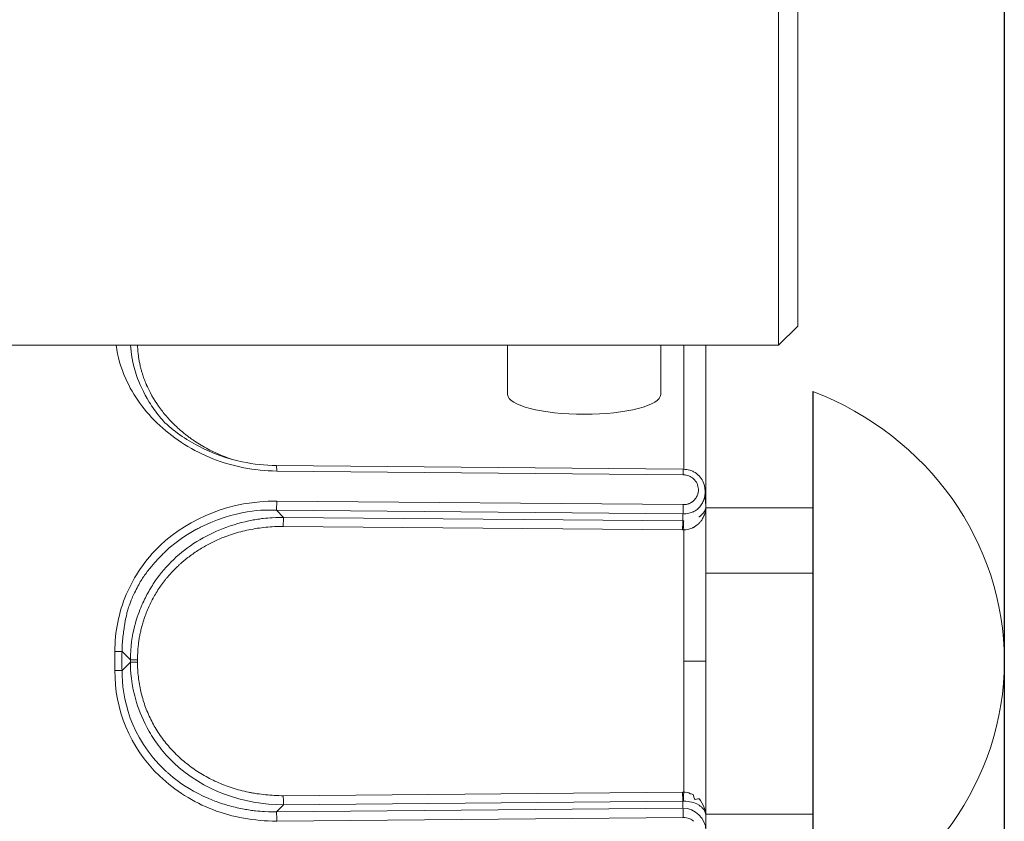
# Model space of a CAD drawing. Extents: x 0 to 283, y 0 to 196.
# Tile 8 of 30: x 133.13 to 139.56, y 94.5 to 99.74. Entities that reach past the tile are written whole.
import ezdxf

# ---------------------------------------------------------------- set-up
doc = ezdxf.new("R2010")
doc.units = 0
doc.layers.get('0').update_dxf_attribs({"linetype": 'CONTINUOUS'})
doc.layers.get('DEFPOINTS').update_dxf_attribs({"linetype": 'CONTINUOUS'})
doc.layers.add('DIM', color=7, linetype='CONTINUOUS')
doc.layers.add('TANGENT EDGES', color=7, linetype='CONTINUOUS', lineweight=0)
doc.layers.add('VISIBLE', color=255, linetype='CONTINUOUS', lineweight=0)
doc.styles.add('SANSSERIF', font='sanss___.ttf')
doc.dimstyles.new('ISO-25$0', dxfattribs={"dimtxt": 2.5, "dimasz": 2.5, "dimexe": 1.25, "dimexo": 1, "dimgap": 0.6, "dimtad": 1, "dimdec": 1, "dimzin": 9, "dimdsep": 46, "dimtxsty": 'SANSSERIF', "dimcen": 0.75, "dimadec": 1, "dimazin": 0, "dimtfac": 1, "dimtdec": 1, "dimtmove": 0, "dimatfit": 3, "dimfxl": 1, "dimarcsym": 0})

# ---------------------------------------------------------------- blocks, each defined once
blk = doc.blocks.new('*D23')
at = {"layer": 'DEFPOINTS', "color": 0, "transparency": 16777216}
for p in [(139.5625, 105.5474), (127.0125, 74.3224), (127.0125, 54.3495)]:
    blk.add_point(p, dxfattribs=at)
at = {"layer": 'DIM', "color": 0, "lineweight": -2, "transparency": 16777216}
for p, q in [((139.5625, 103.5474), (139.5625, 51.8495)), ((127.0125, 72.3224), (127.0125, 51.8495)), ((127.0125, 54.3495), (107.9252, 54.3495)), ((134.5625, 54.3495), (132.0125, 54.3495))]:
    blk.add_line(p, q, dxfattribs=at)
at = {"layer": 'DIM', "color": 0, "transparency": 16777216}
for points in [[(132.0125, 55.1828), (132.0125, 53.5162), (127.0125, 54.3495)], [(134.5625, 55.1828), (134.5625, 53.5162), (139.5625, 54.3495)]]:
    blk.add_solid(points, dxfattribs=at)
at = {"layer": 'DIM', "color": 0, "transparency": 16777216, "insert": (114.9688, 58.125), "char_height": 5, "attachment_point": 5, "style": 'SANSSERIF'}
blk.add_mtext('25.1', dxfattribs=at)

msp = doc.modelspace()

# ---------------------------------------------------------------- linework, layer by layer
for p, q in [((138.3125, 97.3075), (138.3125, 96.121)), ((138.3125, 96.121), (138.3125, 94.5474)), ((138.3125, 94.5474), (138.3125, 93.7873))]:
    msp.add_line(p, q)
at = {"layer": 'TANGENT EDGES'}
for p, q in [((137.4677, 96.7999), (137.4677, 97.6099)), ((134.8084, 96.7883), (134.8071, 96.8238)), ((134.8084, 96.7883), (137.4642, 96.7638)), ((137.4642, 96.5689), (134.8084, 96.5924)), ((134.8067, 96.5325), (134.8533, 96.4859)), ((134.8067, 96.5325), (137.4625, 96.5085)), ((134.8533, 96.4859), (137.4625, 96.4623)), ((137.4607, 96.4034), (134.8516, 96.427)), ((137.4677, 96.4035), (137.4677, 95.5474)), ((137.6125, 96.121), (138.3125, 96.121)), ((133.7977, 95.6096), (133.8529, 95.5545)), ((133.8177, 95.5052), (133.8529, 95.5404)), ((133.8529, 95.5545), (133.8529, 95.5404)), ((133.8994, 95.5544), (133.8994, 95.5405)), ((137.4677, 94.6914), (137.4677, 95.5474)), ((137.4677, 95.5474), (137.6125, 95.5474)), ((133.7977, 95.4852), (133.8177, 95.5052)), ((134.8516, 94.6678), (137.4607, 94.6914)), ((137.4677, 94.6914), (137.4607, 94.6914)), ((134.8533, 94.609), (134.8067, 94.5623)), ((134.8067, 94.5623), (137.4625, 94.5863)), ((137.4625, 94.6326), (134.8533, 94.609)), ((137.4625, 94.6326), (137.4625, 94.5863)), ((137.4677, 94.6326), (137.4625, 94.6326)), ((134.8067, 94.5623), (134.8083, 94.514)), ((134.8084, 94.5024), (137.4642, 94.5259))]:
    msp.add_line(p, q, dxfattribs=at)
at = {"layer": 'TANGENT EDGES', "extrusion": (0, 0, -1)}
msp.add_ellipse((137.5625, 95.5474), major_axis=(2, 0), ratio=0.949323, start_param=5.096786, end_param=6.283185, dxfattribs=at)
at = {"layer": 'TANGENT EDGES'}
for centre, major_axis, ratio, start_param, end_param in [((134.7604, 97.6109), (0.8486, -0.2205), 0.89035, -2.152414, -2.101987), ((134.8067, 96.5808), (0.0005, 0.05), 0.033713, 3.403547, 4.945929), ((134.8533, 96.4376), (-0.0005, -0.05), 0.033749, -2.879622, -1.356746), ((137.4625, 96.414), (-0.0005, -0.05), 0.03375, -2.879641, -1.357445), ((133.7494, 95.6094), (-0.05, -0.0001), 0.009768, -2.879825, -1.604852), ((134.8883, 95.5474), (0, -4.2143), 0.258816, -1.585566, -1.556041), ((133.9012, 95.5545), (0.05, 0), 0.001847, -2.879793, -1.60573), ((133.9012, 95.5404), (-0.05, 0), 0.001788, -1.535855, -0.261768), ((137.5625, 95.5474), (2, 0), 0.949323, 5.096786, 6.283185), ((134.8533, 94.6573), (0.0005, -0.05), 0.033749, -1.570445, -0.262227), ((137.4625, 94.6809), (0.0005, -0.05), 0.03375, -1.78397, -0.261952), ((137.4694, 94.6808), (-0.0013, -0.05), 0.041115, -1.782722, -0.261863), ((137.4625, 94.538), (-0.0005, 0.05), 0.033719, 4.46832, 6.021233)]:
    msp.add_ellipse(centre, major_axis=major_axis, ratio=ratio, start_param=start_param, end_param=end_param, dxfattribs=at)
for points, knots in [([(133.8538, 97.6099), (133.8563, 97.562), (133.8649, 97.4956), (133.9106, 97.3603), (133.9368, 97.3009), (133.9952, 97.2069), (134.0179, 97.1748), (134.0516, 97.1338), (134.0592, 97.1249), (134.0671, 97.1161)], [0.0559195, 0.0559195, 0.0559195, 0.0559195, 0.25, 0.25, 0.375, 0.375, 0.4375, 0.4375, 0.4547078, 0.4547078, 0.4547078, 0.4547078]), ([(134.4665, 96.8831), (134.4341, 96.8958), (134.4025, 96.91), (134.3717, 96.9258), (134.3563, 96.9336), (134.3412, 96.9419), (134.3263, 96.9505), (134.3114, 96.9591), (134.2968, 96.9681), (134.2824, 96.9775), (134.2752, 96.9821), (134.2681, 96.9869), (134.2611, 96.9918), (134.254, 96.9966), (134.2471, 97.0016), (134.2402, 97.0066), (134.2333, 97.0116), (134.2264, 97.0168), (134.2197, 97.022), (134.2129, 97.0272), (134.2063, 97.0325), (134.1997, 97.0379), (134.1865, 97.0486), (134.1737, 97.0597), (134.1613, 97.0712)], [-0.75, -0.75, -0.75, -0.75, -0.6785714, -0.6785714, -0.6785714, -0.6428571, -0.6428571, -0.6428571, -0.6071429, -0.6071429, -0.6071429, -0.5892857, -0.5892857, -0.5892857, -0.5714286, -0.5714286, -0.5714286, -0.5535714, -0.5535714, -0.5535714, -0.5357143, -0.5357143, -0.5357143, -0.5, -0.5, -0.5, -0.5]), ([(133.9815, 96.1544), (133.9888, 96.1632), (133.9967, 96.1727), (134.0095, 96.1876), (134.0139, 96.1926), (134.0231, 96.203), (134.0321, 96.213), (134.0341, 96.2152), (134.0394, 96.2211), (134.0537, 96.2361), (134.0596, 96.2421), (134.0736, 96.256), (134.0865, 96.2681), (134.1106, 96.2901), (134.1368, 96.3118), (134.1826, 96.346), (134.2081, 96.3633), (134.2506, 96.389), (134.2655, 96.3975), (134.2888, 96.4101), (134.2968, 96.4142), (134.3132, 96.4224), (134.3141, 96.423), (134.5856, 96.5503), (134.7629, 96.5331), (134.8067, 96.5325)], [0.4375, 0.4375, 0.4375, 0.4375, 0.46875, 0.46875, 0.484375, 0.484375, 0.5, 0.5, 0.53125, 0.53125, 0.546875, 0.546875, 0.5625, 0.5625, 0.625, 0.625, 0.6875, 0.6875, 0.71875, 0.71875, 0.734375, 0.734375, 0.75, 0.75, 1, 1, 1, 1]), ([(134.8533, 96.4859), (134.838, 96.486), (134.8131, 96.4859), (134.7617, 96.4826), (134.7422, 96.481), (134.7095, 96.4771), (134.6981, 96.4756), (134.6741, 96.472), (134.6557, 96.4688), (134.5902, 96.4565), (134.5186, 96.4367), (134.3393, 96.3676), (134.2252, 96.2968), (134.0905, 96.1686), (134.0502, 96.1213), (133.9976, 96.0451), (133.9732, 96.0056), (133.9519, 95.9645), (133.9384, 95.9367), (133.9293, 95.9164), (133.8986, 95.8445), (133.8533, 95.7289), (133.8529, 95.5545)], [0, 0, 0, 0, 0.0625, 0.0625, 0.09375, 0.09375, 0.109375, 0.109375, 0.125, 0.125, 0.25, 0.25, 0.5, 0.5, 0.625, 0.625, 0.6875, 0.71875, 0.71875, 0.75, 0.75, 1, 1, 1, 1]), ([(134.8516, 96.427), (134.8127, 96.4269), (134.7745, 96.425), (134.737, 96.4213), (134.7182, 96.4194), (134.6997, 96.4171), (134.6813, 96.4143), (134.6629, 96.4115), (134.6447, 96.4083), (134.6267, 96.4046), (134.6086, 96.4009), (134.5908, 96.3967), (134.5731, 96.392), (134.5554, 96.3874), (134.538, 96.3823), (134.5206, 96.3767), (134.5033, 96.3711), (134.4862, 96.3651), (134.4692, 96.3586)], [0, 0, 0, 0, 0.0714286, 0.0714286, 0.0714286, 0.1071429, 0.1071429, 0.1071429, 0.1428571, 0.1428571, 0.1428571, 0.1785714, 0.1785714, 0.1785714, 0.2142857, 0.2142857, 0.2142857, 0.25, 0.25, 0.25, 0.25]), ([(133.8529, 95.5404), (133.853, 95.4854), (133.8569, 95.3948), (133.9106, 95.2191), (133.9368, 95.1541), (133.9952, 95.0529), (134.0179, 95.0185), (134.0576, 94.9673), (134.0717, 94.9502), (134.1021, 94.9165), (134.1236, 94.8947), (134.3255, 94.7029), (134.5904, 94.6077), (134.8533, 94.609)], [0, 0, 0, 0, 0.25, 0.25, 0.375, 0.375, 0.4375, 0.4375, 0.46875, 0.46875, 0.5, 0.5, 1, 1, 1, 1]), ([(134.8067, 94.5623), (134.7903, 94.5621), (134.7645, 94.562), (134.7116, 94.565), (134.6917, 94.5666), (134.6584, 94.5704), (134.6467, 94.5718), (134.6222, 94.5754), (134.6038, 94.5785), (134.5655, 94.5854), (134.534, 94.5924), (134.4861, 94.6055), (134.462, 94.6127), (134.4376, 94.6209), (134.4213, 94.6266), (134.4187, 94.6275), (134.2952, 94.6742), (134.2182, 94.7233), (134.1407, 94.7799), (134.1212, 94.7961), (134.0999, 94.8145), (134.0942, 94.8196), (134.0875, 94.8257), (134.0856, 94.8275), (134.0823, 94.8305), (134.0873, 94.8259), (133.8487, 95.0494), (133.7977, 95.3115), (133.7977, 95.4852)], [0, 0, 0, 0, 0.0625, 0.0625, 0.09375, 0.09375, 0.109375, 0.109375, 0.125, 0.125, 0.1875, 0.1875, 0.21875, 0.234375, 0.234375, 0.25, 0.25, 0.375, 0.375, 0.4375, 0.4375, 0.46875, 0.46875, 0.484375, 0.484375, 0.5, 0.5, 1, 1, 1, 1]), ([(134.4667, 94.7372), (134.4835, 94.7307), (134.5006, 94.7246), (134.5178, 94.719), (134.5351, 94.7134), (134.5526, 94.7083), (134.5703, 94.7036), (134.588, 94.699), (134.6059, 94.6947), (134.624, 94.691), (134.6321, 94.6893), (134.6403, 94.6877), (134.6486, 94.6862)], [0.75, 0.75, 0.75, 0.75, 0.7857143, 0.7857143, 0.7857143, 0.8214286, 0.8214286, 0.8214286, 0.8571429, 0.8571429, 0.8571429, 0.8732162, 0.8732162, 0.8732162, 0.8732162])]:
    msp.add_open_spline(points, degree=3, knots=knots, dxfattribs=at)
for points in [[(134.0447, 97.0856), (134.1447, 96.993), (134.262, 96.9198), (134.391, 96.8692)], [(134.391, 96.8692), (134.5204, 96.8184), (134.6615, 96.7903), (134.8084, 96.7883)], [(134.0447, 94.7949), (134.1447, 94.6995), (134.2621, 94.6262), (134.391, 94.5768)], [(134.391, 94.5768), (134.5204, 94.5272), (134.6615, 94.5018), (134.8084, 94.5024)]]:
    msp.add_open_spline(points, degree=3, dxfattribs=at)
at = {"layer": 'VISIBLE'}
for p, q in [((138.0875, 105.5474), (138.0875, 97.6099)), ((138.2125, 97.7349), (138.2125, 105.5474)), ((138.2125, 97.7349), (138.0875, 97.6099)), ((132.0375, 97.6099), (138.0875, 97.6099)), ((136.3175, 97.6099), (136.3175, 97.2887)), ((137.3175, 97.6099), (137.3175, 97.2887)), ((137.6125, 96.5566), (137.6125, 97.6099)), ((134.0671, 97.1161), (134.0777, 97.1043)), ((134.8071, 96.8238), (134.8071, 96.8238)), ((134.8072, 96.824), (137.4629, 96.8)), ((137.4629, 96.8), (137.4629, 96.8)), ((137.6075, 96.6108), (137.6048, 96.6233)), ((137.6102, 96.5932), (137.6075, 96.6108)), ((137.6125, 96.5566), (137.6102, 96.5932)), ((137.4625, 96.5085), (137.4625, 96.4623)), ((137.6125, 95.5474), (137.6125, 96.5566)), ((137.6125, 96.5474), (138.3125, 96.5474)), ((137.4625, 96.4623), (137.4677, 96.4623)), ((137.4607, 96.4034), (137.4677, 96.4035)), ((133.7511, 95.6099), (133.7511, 95.5474)), ((133.7511, 95.5474), (133.7511, 95.4854)), ((137.6125, 94.5382), (137.6125, 95.5474)), ((133.7977, 95.4852), (133.7511, 95.4854)), ((137.5173, 94.6793), (137.5113, 94.6812)), ((137.5238, 94.6779), (137.5173, 94.6793)), ((137.5343, 94.658), (137.5328, 94.6688)), ((137.5607, 94.6477), (137.5506, 94.645)), ((137.5686, 94.6476), (137.5607, 94.6477)), ((137.5942, 94.6054), (137.5785, 94.6365)), ((137.6075, 94.5727), (137.5942, 94.6054)), ((137.6125, 94.5474), (138.3125, 94.5474)), ((137.6125, 94.4421), (137.6125, 94.5382))]:
    msp.add_line(p, q, dxfattribs=at)
for centre, major_axis, ratio, start_param, end_param in [((134.7298, 97.5673), (0.797, -0.2746), 0.867578, -2.444927, -2.23931), ((136.8175, 97.2887), (0.5, 0), 0.258819, 3.141593, 6.283185), ((134.7286, 97.5767), (0.8018, -0.2355), 0.88027, -2.280604, -2.177435), ((134.7307, 97.5818), (0.8063, -0.2254), 0.884257, -2.188479, -2.136493), ((134.8411, 97.756), (0.9986, -0.1275), 0.93944, -1.833195, -1.78456), ((137.4625, 96.75), (0.0005, 0.05), 0.033719, -1.290962, -0.00119), ((137.4654, 96.6703), (-0.0959, 0.0125), 0.966132, -2.207575, -1.820833), ((137.4592, 96.6644), (-0.1046, 0.0121), 0.967324, -2.599856, -2.224627), ((137.464, 96.6676), (-0.0983, 0.017), 0.96494, -2.947286, -2.552614), ((137.4673, 96.6628), (-0.0949, 0.0124), 0.964403, 2.524802, 2.880337), ((137.4594, 96.6665), (-0.103, 0.0175), 0.964974, 2.914414, 3.342682), ((137.4625, 96.5568), (0.0005, 0.05), 0.033719, 3.403545, 4.956463), ((137.4694, 96.414), (0.0013, -0.05), 0.041115, -2.87973, -1.358874), ((137.4621, 96.4708), (0.1023, -0.0003), 0.659077, -1.514211, -0.960903), ((134.8533, 94.6572), (0.0004, -0.0498), 0.033776, -1.785535, -1.572143), ((134.8066, 94.514), (-0.0004, 0.0483), 0.036465, 4.470395, 4.711698)]:
    msp.add_ellipse(centre, major_axis=major_axis, ratio=ratio, start_param=start_param, end_param=end_param, dxfattribs=at)
for points in [[(133.7586, 97.6099), (133.7689, 97.5365), (133.7899, 97.4629), (133.8219, 97.3913)], [(133.8219, 97.3913), (133.8704, 97.2828), (133.9442, 97.1786), (134.0447, 97.0856)], [(134.8084, 96.5924), (134.5138, 96.5936), (134.2404, 96.4853), (134.0474, 96.3025)], [(137.6125, 96.5566), (137.6125, 96.5791), (137.609, 96.6006), (137.6041, 96.6193)], [(134.0474, 96.3025), (133.9504, 96.2105), (133.8759, 96.101), (133.8259, 95.9821)], [(133.935, 96.0942), (133.9457, 96.1096), (133.9668, 96.1367), (133.9815, 96.1544)], [(133.8962, 96.026), (133.91, 96.0528), (133.9247, 96.0794), (133.935, 96.0942)], [(133.8613, 95.9531), (133.8673, 95.9675), (133.8812, 95.9969), (133.8962, 96.026)], [(133.8259, 95.9821), (133.7764, 95.8646), (133.7509, 95.7379), (133.7511, 95.6099)], [(133.8161, 95.7921), (133.8241, 95.8389), (133.8292, 95.8583), (133.834, 95.8755)], [(133.7977, 95.6096), (133.7983, 95.6425), (133.8004, 95.6737), (133.8035, 95.7034)], [(133.7511, 95.4854), (133.7499, 95.2342), (133.8444, 94.9861), (134.0447, 94.7949)], [(137.5113, 94.6812), (137.4972, 94.6882), (137.4815, 94.6909), (137.4677, 94.6914)], [(137.5328, 94.6688), (137.5319, 94.6744), (137.5281, 94.6766), (137.5238, 94.6779)], [(137.5506, 94.645), (137.5389, 94.6412), (137.5358, 94.6492), (137.5343, 94.658)], [(137.5785, 94.6365), (137.5752, 94.6429), (137.5725, 94.6463), (137.5686, 94.6476)], [(137.6125, 94.4421), (137.6125, 94.5179), (137.541, 94.5868), (137.4625, 94.5863)]]:
    msp.add_open_spline(points, degree=3, dxfattribs=at)
for points, knots in [([(133.9657, 97.3342), (133.9642, 97.3374), (133.9626, 97.3408), (133.961, 97.3445), (133.9602, 97.3463), (133.9593, 97.3482), (133.9585, 97.3502), (133.9576, 97.3522), (133.9567, 97.3542), (133.9558, 97.3563), (133.955, 97.3584), (133.954, 97.3606), (133.9531, 97.3629), (133.9522, 97.3651), (133.9512, 97.3674), (133.9503, 97.3698), (133.9484, 97.3746), (133.9464, 97.3796), (133.9444, 97.3849), (133.9424, 97.3902), (133.9404, 97.3958), (133.9383, 97.4017), (133.9363, 97.4076), (133.9342, 97.4137), (133.9322, 97.4201), (133.9301, 97.4266), (133.9281, 97.4333), (133.9261, 97.4403), (133.9241, 97.4473), (133.9221, 97.4545), (133.9202, 97.4621), (133.9183, 97.4696), (133.9164, 97.4775), (133.9146, 97.4856), (133.9129, 97.4937), (133.9112, 97.5021), (133.9097, 97.5108), (133.9081, 97.5195), (133.9067, 97.5285), (133.9054, 97.5377), (133.9042, 97.547), (133.9031, 97.5565), (133.9022, 97.5663), (133.9009, 97.5803), (133.9, 97.5948), (133.8996, 97.6099)], [-0.25, -0.25, -0.25, -0.25, -0.2321429, -0.2321429, -0.2321429, -0.2232143, -0.2232143, -0.2232143, -0.2142857, -0.2142857, -0.2142857, -0.2053571, -0.2053571, -0.2053571, -0.1964286, -0.1964286, -0.1964286, -0.1785714, -0.1785714, -0.1785714, -0.1607143, -0.1607143, -0.1607143, -0.1428571, -0.1428571, -0.1428571, -0.125, -0.125, -0.125, -0.1071429, -0.1071429, -0.1071429, -0.0892857, -0.0892857, -0.0892857, -0.0714286, -0.0714286, -0.0714286, -0.0535714, -0.0535714, -0.0535714, -0.0357143, -0.0357143, -0.0357143, -0.0102136, -0.0102136, -0.0102136, -0.0102136]), ([(134.0657, 97.1155), (134.1338, 97.0506), (134.2138, 96.9944), (134.3882, 96.904), (134.4849, 96.8697), (134.6569, 96.8332), (134.7322, 96.8248), (134.8071, 96.8241)], [0, 0, 0, 0, 0.0582121, 0.0582121, 0.1187185, 0.1187185, 0.1637053, 0.1637053, 0.1637053, 0.1637053]), ([(137.463, 96.8), (137.478, 96.7997), (137.4931, 96.7979), (137.5162, 96.7912), (137.5247, 96.7879), (137.5461, 96.7768), (137.5584, 96.7675), (137.5782, 96.7462), (137.5862, 96.7343), (137.5987, 96.7082), (137.6032, 96.6935), (137.6065, 96.6727), (137.6071, 96.6666), (137.6074, 96.6606)], [0.00000838, 0.00000838, 0.00000838, 0.00000838, 0.00901269, 0.00901269, 0.01443401, 0.01443401, 0.0234914, 0.0234914, 0.03195646, 0.03195646, 0.04110785, 0.04110785, 0.04481285, 0.04481285, 0.04481285, 0.04481285]), ([(137.4642, 96.7638), (137.4642, 96.7638), (137.4642, 96.7638), (137.4643, 96.7638), (137.4643, 96.7638), (137.4644, 96.7638), (137.4645, 96.7638), (137.4645, 96.7638), (137.4646, 96.7638), (137.4647, 96.7638), (137.4649, 96.7638), (137.465, 96.7638), (137.4651, 96.7638), (137.4654, 96.7638), (137.4658, 96.7638), (137.4662, 96.7638), (137.4666, 96.7637), (137.4671, 96.7637), (137.4677, 96.7637), (137.4688, 96.7636), (137.4702, 96.7636), (137.4718, 96.7635), (137.4734, 96.7633), (137.4753, 96.7631), (137.4773, 96.7629), (137.4794, 96.7626), (137.4817, 96.7622), (137.4842, 96.7618), (137.4891, 96.7608), (137.4948, 96.7593), (137.5009, 96.757)], [-1, -1, -1, -1, -0.9955357, -0.9955357, -0.9955357, -0.9910714, -0.9910714, -0.9910714, -0.9866071, -0.9866071, -0.9866071, -0.9821429, -0.9821429, -0.9821429, -0.9732143, -0.9732143, -0.9732143, -0.9642857, -0.9642857, -0.9642857, -0.9464286, -0.9464286, -0.9464286, -0.9285714, -0.9285714, -0.9285714, -0.9107143, -0.9107143, -0.9107143, -0.875, -0.875, -0.875, -0.875]), ([(137.4625, 96.5086), (137.4764, 96.5086), (137.4895, 96.5099), (137.5015, 96.5127), (137.5075, 96.5141), (137.5133, 96.5158), (137.5188, 96.5178), (137.5215, 96.5188), (137.5242, 96.5199), (137.5268, 96.521), (137.5294, 96.5222), (137.532, 96.5234), (137.5345, 96.5247), (137.5395, 96.5273), (137.5442, 96.5301), (137.5487, 96.5332), (137.5531, 96.5363), (137.5574, 96.5397), (137.5613, 96.5432), (137.5653, 96.5468), (137.569, 96.5506), (137.5725, 96.5546), (137.5759, 96.5585), (137.5791, 96.5627), (137.5821, 96.567), (137.585, 96.5713), (137.5877, 96.5758), (137.5901, 96.5805), (137.5926, 96.5851), (137.5948, 96.5898), (137.5967, 96.5947), (137.5986, 96.5996), (137.6003, 96.6045), (137.6017, 96.6096), (137.6031, 96.6146), (137.6043, 96.6198), (137.6052, 96.6249), (137.6061, 96.6301), (137.6068, 96.6353), (137.6071, 96.6406), (137.6073, 96.6432), (137.6075, 96.6459), (137.6076, 96.6485), (137.6076, 96.6511), (137.6076, 96.6538), (137.6076, 96.6564), (137.6076, 96.6571), (137.6075, 96.6578), (137.6075, 96.6585), (137.6075, 96.6592), (137.6075, 96.6599), (137.6074, 96.6606)], [0, 0, 0, 0, 0.0714286, 0.0714286, 0.0714286, 0.1071429, 0.1071429, 0.1071429, 0.125, 0.125, 0.125, 0.1428571, 0.1428571, 0.1428571, 0.1785714, 0.1785714, 0.1785714, 0.2142857, 0.2142857, 0.2142857, 0.25, 0.25, 0.25, 0.2857143, 0.2857143, 0.2857143, 0.3214286, 0.3214286, 0.3214286, 0.3571429, 0.3571429, 0.3571429, 0.3928571, 0.3928571, 0.3928571, 0.4285714, 0.4285714, 0.4285714, 0.4642857, 0.4642857, 0.4642857, 0.4821429, 0.4821429, 0.4821429, 0.5, 0.5, 0.5, 0.5089286, 0.5089286, 0.5089286, 0.516901, 0.516901, 0.516901, 0.516901]), ([(137.5378, 96.5997), (137.5373, 96.5991), (137.5367, 96.5985), (137.536, 96.5979), (137.5357, 96.5976), (137.5354, 96.5972), (137.535, 96.5969), (137.5347, 96.5965), (137.5343, 96.5962), (137.5339, 96.5958), (137.5332, 96.5951), (137.5324, 96.5943), (137.5315, 96.5935), (137.5306, 96.5927), (137.5296, 96.5918), (137.5286, 96.591), (137.5275, 96.5901), (137.5264, 96.5892), (137.5252, 96.5883), (137.524, 96.5874), (137.5227, 96.5864), (137.5214, 96.5855), (137.5186, 96.5836), (137.515, 96.5813), (137.5106, 96.5792), (137.5085, 96.5781), (137.5062, 96.5771), (137.504, 96.5762), (137.5017, 96.5753), (137.4993, 96.5744), (137.4968, 96.5737), (137.4944, 96.5729), (137.4919, 96.5722), (137.4893, 96.5716), (137.4867, 96.571), (137.4841, 96.5706), (137.4814, 96.5701), (137.4787, 96.5697), (137.4759, 96.5694), (137.473, 96.5692), (137.4701, 96.569), (137.4672, 96.5689), (137.4642, 96.5689)], [-0.25, -0.25, -0.25, -0.25, -0.2321429, -0.2321429, -0.2321429, -0.2232143, -0.2232143, -0.2232143, -0.2142857, -0.2142857, -0.2142857, -0.1964286, -0.1964286, -0.1964286, -0.1785714, -0.1785714, -0.1785714, -0.1607143, -0.1607143, -0.1607143, -0.1428571, -0.1428571, -0.1428571, -0.1071429, -0.1071429, -0.1071429, -0.0892857, -0.0892857, -0.0892857, -0.0714286, -0.0714286, -0.0714286, -0.0535714, -0.0535714, -0.0535714, -0.0357143, -0.0357143, -0.0357143, -0.0178571, -0.0178571, -0.0178571, 0, 0, 0, 0]), ([(137.5205, 96.4153), (137.521, 96.4155), (137.5214, 96.4157), (137.5219, 96.416), (137.5224, 96.4162), (137.5229, 96.4164), (137.5234, 96.4166), (137.524, 96.4169), (137.5245, 96.4172), (137.5251, 96.4174), (137.5257, 96.4177), (137.5263, 96.418), (137.527, 96.4183), (137.5283, 96.4189), (137.5297, 96.4196), (137.5311, 96.4204), (137.5326, 96.4211), (137.5342, 96.422), (137.5359, 96.4229), (137.5375, 96.4238), (137.5393, 96.4249), (137.5411, 96.426), (137.5429, 96.4271), (137.5448, 96.4283), (137.5467, 96.4296), (137.5487, 96.4309), (137.5507, 96.4324), (137.5527, 96.4339), (137.5548, 96.4355), (137.5569, 96.4371), (137.559, 96.4389), (137.5611, 96.4407), (137.5633, 96.4427), (137.5654, 96.4448), (137.5676, 96.4468), (137.5685, 96.4478), (137.5695, 96.4489), (137.5715, 96.451), (137.5736, 96.4532), (137.5757, 96.4557), (137.5778, 96.4582), (137.5799, 96.461), (137.582, 96.4639), (137.5841, 96.4669), (137.5863, 96.47), (137.5884, 96.4735), (137.5905, 96.4769), (137.5925, 96.4805), (137.5945, 96.4844), (137.5965, 96.4883), (137.5984, 96.4924), (137.6002, 96.4967), (137.602, 96.5011), (137.6036, 96.5056), (137.6051, 96.5104), (137.6066, 96.5151), (137.6079, 96.52), (137.609, 96.5251), (137.6101, 96.5302), (137.6109, 96.5354), (137.6115, 96.5406), (137.6121, 96.5459), (137.6125, 96.5513), (137.6125, 96.5566)], [0.25, 0.25, 0.25, 0.25, 0.2633929, 0.2633929, 0.2633929, 0.2767857, 0.2767857, 0.2767857, 0.2901786, 0.2901786, 0.2901786, 0.3035714, 0.3035714, 0.3035714, 0.3303571, 0.3303571, 0.3303571, 0.3571429, 0.3571429, 0.3571429, 0.3839286, 0.3839286, 0.3839286, 0.4107143, 0.4107143, 0.4107143, 0.4375, 0.4375, 0.4375, 0.4642857, 0.4642857, 0.4642857, 0.4910714, 0.4910714, 0.4910714, 0.5178571, 0.5178571, 0.5178571, 0.5714286, 0.5714286, 0.5714286, 0.625, 0.625, 0.625, 0.6785714, 0.6785714, 0.6785714, 0.7321429, 0.7321429, 0.7321429, 0.7857143, 0.7857143, 0.7857143, 0.8392857, 0.8392857, 0.8392857, 0.8928571, 0.8928571, 0.8928571, 0.9464286, 0.9464286, 0.9464286, 1, 1, 1, 1]), ([(137.6125, 96.5566), (137.6125, 96.5511), (137.6115, 96.5457), (137.61, 96.5405), (137.6092, 96.5378), (137.6082, 96.5353), (137.6072, 96.5328), (137.6061, 96.5304), (137.6049, 96.528), (137.6037, 96.5257), (137.6024, 96.5235), (137.601, 96.5213), (137.5996, 96.5192), (137.5982, 96.5172), (137.5968, 96.5152), (137.5953, 96.5134), (137.5938, 96.5115), (137.5923, 96.5098), (137.5908, 96.5081), (137.5893, 96.5065), (137.5878, 96.505), (137.5863, 96.5036), (137.5849, 96.5022), (137.5834, 96.5009), (137.582, 96.4997), (137.5807, 96.4985), (137.5793, 96.4974), (137.5781, 96.4964), (137.5768, 96.4954), (137.5757, 96.4945), (137.5746, 96.4937), (137.5735, 96.4929), (137.5725, 96.4922), (137.5716, 96.4916), (137.5712, 96.4913), (137.5708, 96.491), (137.5704, 96.4907), (137.57, 96.4905), (137.5696, 96.4902), (137.5693, 96.49), (137.5691, 96.4899), (137.5689, 96.4898), (137.5688, 96.4897), (137.5686, 96.4896), (137.5685, 96.4895), (137.5684, 96.4894), (137.5681, 96.4892), (137.5678, 96.489), (137.5676, 96.4889)], [-1, -1, -1, -1, -0.9285714, -0.9285714, -0.9285714, -0.8928571, -0.8928571, -0.8928571, -0.8571429, -0.8571429, -0.8571429, -0.8214286, -0.8214286, -0.8214286, -0.7857143, -0.7857143, -0.7857143, -0.75, -0.75, -0.75, -0.7142857, -0.7142857, -0.7142857, -0.6785714, -0.6785714, -0.6785714, -0.6428571, -0.6428571, -0.6428571, -0.6071429, -0.6071429, -0.6071429, -0.5714286, -0.5714286, -0.5714286, -0.5535714, -0.5535714, -0.5535714, -0.5357143, -0.5357143, -0.5357143, -0.5267857, -0.5267857, -0.5267857, -0.5178571, -0.5178571, -0.5178571, -0.5, -0.5, -0.5, -0.5]), ([(134.4692, 96.3586), (134.444, 96.3489), (134.4194, 96.3383), (134.3955, 96.3268), (134.3835, 96.321), (134.3717, 96.315), (134.3601, 96.3088), (134.3484, 96.3026), (134.3369, 96.2961), (134.3256, 96.2894), (134.3143, 96.2827), (134.3031, 96.2758), (134.2921, 96.2687), (134.281, 96.2615), (134.2702, 96.2541), (134.2595, 96.2465), (134.2488, 96.2389), (134.2382, 96.231), (134.2279, 96.2229), (134.2175, 96.2148), (134.2073, 96.2065), (134.1972, 96.1979), (134.1922, 96.1936), (134.1872, 96.1893), (134.1822, 96.1849), (134.1773, 96.1805), (134.1724, 96.176), (134.1675, 96.1715), (134.1626, 96.167), (134.1578, 96.1624), (134.1527, 96.1574), (134.1501, 96.1549), (134.1476, 96.1524), (134.145, 96.1499), (134.1425, 96.1474), (134.14, 96.1449), (134.1375, 96.1424), (134.1326, 96.1373), (134.1277, 96.1322), (134.1229, 96.1271), (134.1181, 96.1219), (134.1133, 96.1167), (134.1087, 96.1114), (134.104, 96.1062), (134.0994, 96.1009), (134.0949, 96.0955), (134.0904, 96.0902), (134.0859, 96.0848), (134.0815, 96.0793), (134.0728, 96.0684), (134.0644, 96.0573), (134.0562, 96.046), (134.0481, 96.0347), (134.0402, 96.0232), (134.0327, 96.0115), (134.0251, 95.9998), (134.0179, 95.9879), (134.0109, 95.9758), (134.004, 95.9637), (133.9973, 95.9514), (133.9909, 95.9389), (133.9846, 95.9264), (133.9785, 95.9137), (133.9728, 95.9008), (133.967, 95.8879), (133.9615, 95.8749), (133.9563, 95.8616), (133.9512, 95.8483), (133.9463, 95.8347), (133.943, 95.8249), (133.9396, 95.815), (133.9365, 95.8052), (133.9335, 95.7953), (133.9306, 95.7854), (133.9278, 95.7755), (133.9252, 95.7655), (133.9227, 95.7556), (133.9203, 95.7457), (133.9181, 95.7357), (133.9159, 95.7257), (133.9139, 95.7157), (133.9121, 95.7057), (133.9103, 95.6957), (133.9087, 95.6857), (133.9073, 95.6757), (133.9059, 95.6656), (133.9046, 95.6556), (133.9036, 95.6455), (133.9025, 95.6354), (133.9017, 95.6253), (133.901, 95.6152), (133.8997, 95.595), (133.8992, 95.5747), (133.8994, 95.5544)], [0.25, 0.25, 0.25, 0.25, 0.3035714, 0.3035714, 0.3035714, 0.3303571, 0.3303571, 0.3303571, 0.3571429, 0.3571429, 0.3571429, 0.3839286, 0.3839286, 0.3839286, 0.4107143, 0.4107143, 0.4107143, 0.4375, 0.4375, 0.4375, 0.4642857, 0.4642857, 0.4642857, 0.4776786, 0.4776786, 0.4776786, 0.4910714, 0.4910714, 0.4910714, 0.5044643, 0.5044643, 0.5044643, 0.5111607, 0.5111607, 0.5111607, 0.5178571, 0.5178571, 0.5178571, 0.53125, 0.53125, 0.53125, 0.5446429, 0.5446429, 0.5446429, 0.5580357, 0.5580357, 0.5580357, 0.5714286, 0.5714286, 0.5714286, 0.5982143, 0.5982143, 0.5982143, 0.625, 0.625, 0.625, 0.6517857, 0.6517857, 0.6517857, 0.6785714, 0.6785714, 0.6785714, 0.7053571, 0.7053571, 0.7053571, 0.7321429, 0.7321429, 0.7321429, 0.7589286, 0.7589286, 0.7589286, 0.7857143, 0.7857143, 0.7857143, 0.8125, 0.8125, 0.8125, 0.8392857, 0.8392857, 0.8392857, 0.8660714, 0.8660714, 0.8660714, 0.8928571, 0.8928571, 0.8928571, 0.9196429, 0.9196429, 0.9196429, 0.9464286, 0.9464286, 0.9464286, 1, 1, 1, 1]), ([(133.834, 95.8755), (133.8365, 95.8841), (133.8398, 95.895), (133.8487, 95.9209), (133.8585, 95.9462), (133.8613, 95.9531)], [0.18750003, 0.18750003, 0.18750003, 0.18750003, 0.21875, 0.21875, 0.25000002, 0.25000002, 0.25000002, 0.25000002]), ([(133.8035, 95.7034), (133.8036, 95.7041), (133.8037, 95.7049), (133.8054, 95.7208), (133.8073, 95.7356), (133.8115, 95.7644), (133.812, 95.7687), (133.8161, 95.7921)], [0.06098538, 0.06098538, 0.06098538, 0.06098538, 0.0625, 0.0625, 0.09375, 0.09375, 0.125, 0.125, 0.125, 0.125]), ([(133.8994, 95.5405), (133.8994, 95.5241), (133.8997, 95.5079), (133.9006, 95.4917), (133.9014, 95.4755), (133.9027, 95.4594), (133.9045, 95.4434), (133.9063, 95.4274), (133.9085, 95.4115), (133.9112, 95.3957), (133.9139, 95.3799), (133.9171, 95.3642), (133.9207, 95.3485), (133.9243, 95.3329), (133.9284, 95.3174), (133.9329, 95.3019), (133.9375, 95.2864), (133.9425, 95.2711), (133.9479, 95.2558), (133.9534, 95.2406), (133.9593, 95.2254), (133.9657, 95.2103)], [0, 0, 0, 0, 0.0357143, 0.0357143, 0.0357143, 0.0714286, 0.0714286, 0.0714286, 0.1071429, 0.1071429, 0.1071429, 0.1428571, 0.1428571, 0.1428571, 0.1785714, 0.1785714, 0.1785714, 0.2142857, 0.2142857, 0.2142857, 0.25, 0.25, 0.25, 0.25]), ([(133.9657, 95.2103), (133.9721, 95.1953), (133.9788, 95.1805), (133.986, 95.166), (133.9933, 95.1514), (134.0009, 95.1371), (134.0089, 95.123), (134.017, 95.1089), (134.0255, 95.095), (134.0344, 95.0814), (134.0433, 95.0678), (134.0526, 95.0544), (134.0623, 95.0412), (134.0721, 95.0281), (134.0822, 95.0151), (134.0928, 95.0024), (134.1034, 94.9897), (134.1144, 94.9773), (134.1259, 94.965), (134.1373, 94.9528), (134.1492, 94.9408), (134.1614, 94.929)], [0.25, 0.25, 0.25, 0.25, 0.2857143, 0.2857143, 0.2857143, 0.3214286, 0.3214286, 0.3214286, 0.3571429, 0.3571429, 0.3571429, 0.3928571, 0.3928571, 0.3928571, 0.4285714, 0.4285714, 0.4285714, 0.4642857, 0.4642857, 0.4642857, 0.5, 0.5, 0.5, 0.5]), ([(134.1614, 94.929), (134.1737, 94.9172), (134.1864, 94.9058), (134.1993, 94.8948), (134.2122, 94.8838), (134.2255, 94.8731), (134.2391, 94.8629), (134.2526, 94.8526), (134.2665, 94.8427), (134.2807, 94.8332), (134.2949, 94.8237), (134.3095, 94.8146), (134.3243, 94.8058), (134.3392, 94.7971), (134.3544, 94.7887), (134.3699, 94.7807), (134.3854, 94.7727), (134.4012, 94.7651), (134.4173, 94.7579), (134.4334, 94.7506), (134.4499, 94.7437), (134.4667, 94.7372)], [0.5, 0.5, 0.5, 0.5, 0.5357143, 0.5357143, 0.5357143, 0.5714286, 0.5714286, 0.5714286, 0.6071429, 0.6071429, 0.6071429, 0.6428571, 0.6428571, 0.6428571, 0.6785714, 0.6785714, 0.6785714, 0.7142857, 0.7142857, 0.7142857, 0.75, 0.75, 0.75, 0.75]), ([(134.6486, 94.6862), (134.6586, 94.6843), (134.6688, 94.6826), (134.679, 94.6811), (134.6975, 94.6782), (134.7163, 94.6759), (134.7352, 94.6739), (134.7732, 94.6701), (134.812, 94.668), (134.8516, 94.6678)], [0.8732162, 0.8732162, 0.8732162, 0.8732162, 0.8928571, 0.8928571, 0.8928571, 0.9285714, 0.9285714, 0.9285714, 1, 1, 1, 1]), ([(137.4677, 94.6326), (137.4876, 94.6321), (137.5052, 94.6297), (137.536, 94.6221), (137.5483, 94.6184), (137.5725, 94.6028), (137.5695, 94.6047), (137.5724, 94.6027), (137.5742, 94.6014), (137.5803, 94.5968), (137.5855, 94.5924), (137.6013, 94.5753), (137.6125, 94.5574), (137.6125, 94.5382)], [-1, -1, -1, -1, -0.75, -0.75, -0.5, -0.5, -0.4375, -0.4375, -0.375, -0.375, -0.25, -0.25, 0, 0, 0, 0]), ([(137.6125, 94.5382), (137.6125, 94.5479), (137.6113, 94.5557), (137.6091, 94.5672), (137.609, 94.5675), (137.6075, 94.5727)], [0, 0, 0, 0, 0.0625, 0.0625, 0.125, 0.125, 0.125, 0.125]), ([(137.4642, 94.5259), (137.4648, 94.526), (137.4799, 94.5275), (137.5218, 94.512), (137.5242, 94.5079), (137.5321, 94.5007)], [-1, -1, -1, -1, -0.875, -0.875, -0.7500264, -0.7500264, -0.7500264, -0.7500264])]:
    msp.add_open_spline(points, degree=3, knots=knots, dxfattribs=at)

# ---------------------------------------------------------------- dimensions: what is measured, and where the dimension line sits
at = {"layer": 'DIM'}
dim = msp.add_linear_dim(base=(127.0125, 54.3495), p1=(139.5625, 105.5474), p2=(127.0125, 74.3224), dimstyle='ISO-25$0', override={"dimscale": 2, "dimlfac": 2}, dxfattribs=at)
dim.commit()
dim.dimension.update_dxf_attribs({"geometry": '*D23', "text_midpoint": (114.9688, 58.125)})

doc.saveas('drawing.dxf')
